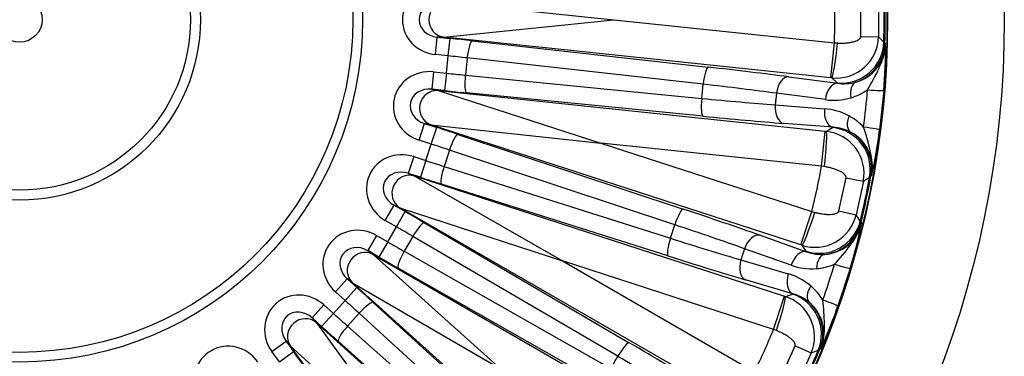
# Model space of a CAD drawing. Header units: millimetres. Extents: x 0 to 2970, y 0 to 2100.
# Tile 20 of 24: x 2102 to 2382, y 1311 to 1407. Entities that reach past the tile are written whole.
import ezdxf

# ---------------------------------------------------------------- set-up
doc = ezdxf.new("R2010")
doc.units = ezdxf.units.MM
doc.header["$LTSCALE"] = 10
doc.layers.add('CAP560B', color=7, linetype='Continuous')
doc.layers.add('Default', color=7, linetype='Continuous')

# ---------------------------------------------------------------- blocks, each defined once
blk = doc.blocks.new('SE2')
at = {"layer": 'CAP560B', "color": 7, "linetype": 'Continuous'}
for p, q in [((2222.3, 1411.87), (2270.63, 1406.9)), ((2340.92, 1402.09), (2340.92, 1411.71)), ((2345.94, 1411.81), (2345.94, 1401.99)), ((2222.3, 1401.93), (2270.63, 1406.9)), ((2270.63, 1406.9), (2333.42, 1400.3)), ((2219.93, 1396.96), (2220.46, 1401.93)), ((2220.46, 1401.93), (2224.09, 1401.55)), ((2222.3, 1401.93), (2220.46, 1401.93)), ((2332.37, 1390.37), (2222.3, 1401.93)), ((2223.57, 1396.58), (2224.09, 1401.55)), ((2230.37, 1400.87), (2297.5, 1393.38)), ((2332.37, 1390.37), (2333.42, 1400.3)), ((2333.42, 1400.3), (2334.31, 1400.26)), ((2340.92, 1402.09), (2345.94, 1401.99)), ((2347.45, 1400.52), (2347.75, 1400.17)), ((2347.75, 1400.17), (2347.93, 1399.88)), ((2223.57, 1396.58), (2219.93, 1396.96)), ((2223.05, 1391.66), (2223.57, 1396.58)), ((2228.95, 1396), (2228.44, 1391.12)), ((2296.08, 1388.51), (2228.95, 1396)), ((2219.42, 1392.05), (2218.89, 1387.08)), ((2219.42, 1392.05), (2223.05, 1391.66)), ((2223.05, 1391.66), (2222.53, 1386.69)), ((2228.44, 1391.12), (2295.66, 1384.49)), ((2320.42, 1390.62), (2334.33, 1388.79)), ((2332.67, 1390.33), (2332.37, 1390.37)), ((2334.21, 1388.9), (2332.67, 1390.33)), ((2334.33, 1388.79), (2334.21, 1388.9)), ((2218.89, 1387.08), (2220.7, 1386.69)), ((2222.53, 1386.69), (2218.89, 1387.08)), ((2220.7, 1386.69), (2330.77, 1375.12)), ((2220.7, 1386.69), (2266.94, 1371.78)), ((2296.03, 1379.42), (2228.81, 1386.05)), ((2295.66, 1384.49), (2296.08, 1388.51)), ((2347.43, 1386.72), (2346.25, 1375.56)), ((2316.91, 1385.96), (2316.56, 1382.64)), ((2330.83, 1384.13), (2316.91, 1385.96)), ((2316.56, 1382.64), (2330.55, 1381.54)), ((2215.28, 1372.6), (2216.83, 1377.35)), ((2216.83, 1377.35), (2220.31, 1376.22)), ((2218.63, 1376.97), (2216.83, 1377.35)), ((2323.89, 1342.77), (2218.63, 1376.97)), ((2218.63, 1376.97), (2266.94, 1371.78)), ((2218.76, 1371.47), (2220.31, 1376.22)), ((2333.02, 1376.26), (2319.02, 1377.36)), ((2329.72, 1365.18), (2330.77, 1375.12)), ((2330.77, 1375.12), (2331.07, 1375.09)), ((2331.07, 1375.09), (2332.87, 1376.17)), ((2332.87, 1376.17), (2333.02, 1376.26)), ((2218.76, 1371.47), (2215.28, 1372.6)), ((2226.3, 1374.25), (2290.41, 1352.97)), ((2217.23, 1366.77), (2218.76, 1371.47)), ((2223.9, 1369.78), (2222.39, 1365.11)), ((2288.01, 1348.5), (2223.9, 1369.78)), ((2266.94, 1371.78), (2326.98, 1352.27)), ((2329.72, 1365.18), (2266.94, 1371.78)), ((2213.76, 1367.9), (2212.21, 1363.14)), ((2213.76, 1367.9), (2217.23, 1366.77)), ((2217.23, 1366.77), (2215.69, 1362.02)), ((2222.39, 1365.11), (2286.76, 1344.65)), ((2330.61, 1365.05), (2329.72, 1365.18)), ((2212.21, 1363.14), (2213.9, 1362.39)), ((2215.69, 1362.02), (2212.21, 1363.14)), ((2213.9, 1362.39), (2319.16, 1328.19)), ((2213.9, 1362.39), (2256.03, 1338.2)), ((2334.7, 1352.46), (2336.7, 1361.87)), ((2336.7, 1361.87), (2341.62, 1360.93)), ((2341.62, 1360.93), (2339.58, 1351.32)), ((2343.77, 1362.33), (2343.41, 1362.06)), ((2344.01, 1362.58), (2343.77, 1362.33)), ((2286.07, 1339.62), (2221.7, 1360.08)), ((2205.67, 1349.74), (2208.17, 1354.07)), ((2208.17, 1354.07), (2211.34, 1352.24)), ((2209.85, 1353.31), (2208.17, 1354.07)), ((2305.7, 1297.98), (2209.85, 1353.31)), ((2209.85, 1353.31), (2256.03, 1338.2)), ((2334.7, 1352.46), (2339.58, 1351.32)), ((2208.84, 1347.91), (2205.67, 1349.74)), ((2208.84, 1347.91), (2211.34, 1352.24)), ((2323.89, 1342.77), (2326.98, 1352.27)), ((2326.98, 1352.27), (2327.85, 1352.04)), ((2206.36, 1343.63), (2208.84, 1347.91)), ((2216.79, 1349.06), (2275.07, 1314.92)), ((2286.76, 1344.65), (2288.01, 1348.5)), ((2340.75, 1349.57), (2340.97, 1349.17)), ((2340.97, 1349.17), (2341.09, 1348.84)), ((2203.2, 1345.45), (2200.7, 1341.13)), ((2203.2, 1345.45), (2206.36, 1343.63)), ((2213.51, 1345.19), (2211.06, 1340.94)), ((2271.79, 1311.04), (2213.51, 1345.19)), ((2312.25, 1345.5), (2325.48, 1340.82)), ((2206.36, 1343.63), (2203.87, 1339.3)), ((2307.85, 1341.68), (2306.82, 1338.5)), ((2321.08, 1336.99), (2307.85, 1341.68)), ((2324.18, 1342.68), (2323.89, 1342.77)), ((2325.39, 1340.96), (2324.18, 1342.68)), ((2200.7, 1341.13), (2202.19, 1340.04)), ((2203.87, 1339.3), (2200.7, 1341.13)), ((2202.19, 1340.04), (2298.04, 1284.7)), ((2202.19, 1340.04), (2238.37, 1307.62)), ((2211.06, 1340.94), (2269.77, 1307.54)), ((2306.82, 1338.5), (2320.28, 1334.52)), ((2325.48, 1340.82), (2325.39, 1340.96)), ((2268.06, 1302.76), (2209.34, 1336.16)), ((2256.03, 1338.2), (2310.7, 1306.63)), ((2316.07, 1318.69), (2256.03, 1338.2)), ((2337.86, 1336.08), (2334.39, 1325.4)), ((2191.51, 1329.37), (2194.86, 1333.09)), ((2194.86, 1333.09), (2197.57, 1330.64)), ((2196.35, 1332), (2194.86, 1333.09)), ((2321.59, 1328.84), (2308.13, 1332.83)), ((2194.23, 1326.93), (2197.57, 1330.64)), ((2278.6, 1257.94), (2196.35, 1332)), ((2196.35, 1332), (2238.37, 1307.62)), ((2194.23, 1326.93), (2191.51, 1329.37)), ((2316.07, 1318.69), (2319.16, 1328.19)), ((2319.16, 1328.19), (2319.44, 1328.1)), ((2319.44, 1328.1), (2321.43, 1328.78)), ((2321.43, 1328.78), (2321.59, 1328.84)), ((2188.2, 1325.7), (2184.86, 1321.98)), ((2188.2, 1325.7), (2190.92, 1323.25)), ((2190.92, 1323.25), (2194.23, 1326.93)), ((2202.25, 1326.4), (2252.16, 1280.88)), ((2184.86, 1321.98), (2186.09, 1320.61)), ((2187.58, 1319.54), (2184.86, 1321.98)), ((2190.92, 1323.25), (2187.58, 1319.54)), ((2198.24, 1323.29), (2194.96, 1319.64)), ((2248.15, 1277.77), (2198.24, 1323.29)), ((2186.09, 1320.61), (2268.34, 1246.56)), ((2186.09, 1320.61), (2214.74, 1281.37)), ((2194.96, 1319.64), (2245.44, 1274.77)), ((2316.91, 1318.37), (2316.07, 1318.69)), ((2173.43, 1312.4), (2177.47, 1315.33)), ((2177.47, 1315.33), (2179.62, 1312.37)), ((2178.71, 1313.96), (2177.47, 1315.33)), ((2243.76, 1224.42), (2178.71, 1313.96)), ((2178.71, 1313.96), (2214.74, 1281.37)), ((2242.77, 1270.45), (2192.28, 1315.33)), ((2318.29, 1305.21), (2322.2, 1314)), ((2322.2, 1314), (2326.82, 1312.05)), ((2175.58, 1309.44), (2173.43, 1312.4)), ((2175.58, 1309.44), (2179.62, 1312.37)), ((2269.77, 1307.54), (2271.79, 1311.04)), ((2326.82, 1312.05), (2322.83, 1303.08)), ((2329.21, 1312.98), (2328.8, 1312.78)), ((2329.5, 1313.17), (2329.21, 1312.98))]:
    blk.add_line(p, q, dxfattribs=at)
for radius in [280, 246.8, 246.63, 97.5, 94.73, 51.37, 48.55, 6.4]:
    blk.add_circle((2101.71, 1406.9), radius, dxfattribs=at)
for centre, radius, start, end in [((2101.71, 1406.9), 231.8, 358.3686, 1.6314), ((2101.71, 1406.9), 245.82, 358.512, 1.488), ((2101.71, 1406.9), 246.13, 358.4333, 1.5667), ((2333.93, 1402.28), 12.01, 263.9905, 358.6229), ((1663.72, 699.87), 978.98, 45.7, 45.82357), ((2336.49, 1400.15), 11.44, 285.1762, 358.6465), ((2219.13, 1398.23), 128.81, 354.8723, 0.7328), ((2336.14, 1401.18), 12.52, 261.684, 285.4928), ((2333.33, 1400.8), 16.81, 286.358, 304.44), ((2113.16, 1405.7), 230.43, 352.6693, 355.3307), ((2333.15, 1401.49), 17.52, 262.366, 286.2668), ((2329.22, 1364.08), 17.52, 61.7332, 85.634), ((2329.53, 1364.72), 16.81, 43.56, 61.6419), ((2329.81, 1363.14), 12.01, 349.3735, 84.0132), ((2332.21, 1363.77), 12.52, 62.5072, 86.316), ((2332.76, 1364.69), 11.44, 349.3595, 62.8179), ((2218.36, 1390.97), 128.81, 347.2672, 353.1277), ((2101.71, 1406.9), 231.8, 346.3686, 349.6314), ((2101.71, 1406.9), 245.82, 346.512, 349.488), ((2101.71, 1406.9), 246.13, 346.4333, 349.5667), ((1820.82, 2188.71), 977.99, 302.17637, 302.30006), ((2327.89, 1354.1), 12.01, 251.9905, 346.6229), ((1526.29, 806.39), 978.98, 33.7, 33.82357), ((2329.96, 1351.49), 11.44, 273.1762, 346.6465), ((2214.76, 1374.01), 128.81, 342.8723, 348.7328), ((2329.83, 1352.56), 12.52, 249.684, 273.4928), ((2326.97, 1353.49), 17.52, 250.366, 274.2668), ((2327, 1352.78), 16.81, 274.358, 292.44), ((2112.66, 1403.35), 230.43, 340.6693, 343.3307), ((2315.35, 1317.71), 17.52, 49.7332, 73.634), ((2315.78, 1318.27), 16.81, 31.56, 49.6419), ((2315.73, 1316.67), 12.01, 337.3735, 72.0132), ((2318.2, 1316.78), 12.52, 50.5072, 74.316), ((2318.94, 1317.58), 11.44, 337.3595, 50.8179), ((2212.5, 1367.06), 128.81, 335.2672, 341.1277), ((2101.71, 1406.9), 231.8, 334.3686, 337.6314), ((2101.71, 1406.9), 245.82, 334.512, 337.488), ((2101.71, 1406.9), 246.13, 334.4333, 337.5667), ((1989.5, 2230.03), 977.99, 290.17637, 290.30006)]:
    blk.add_arc(centre, radius, start, end, dxfattribs=at)
for centre, major_axis, ratio, start_param, end_param in [((2221.1, 1406.9), (10.54, 0), 0.948471, 1.68116, 4.602025), ((2221.1, 1406.9), (5.8, 0), 0.861931, 1.68116, 4.602025), ((2222.82, 1406.9), (0, -5), 0.948471, 3.251957, 6.172821), ((2223.96, 1400.34), (34.81, -3.66), 0.034921, 1.389437, 1.570796), ((2229.85, 1395.9), (-0.55, -4.97), 0.180363, 3.177081, 4.713544), ((2333.71, 1400.27), (-1.07, -9.94), 0.059695, 0.034969, 1.575476), ((2335.47, 1400.83), (-8.16, -8.79), 0.998311, 0.644402, 2.292297), ((2335.75, 1400.5), (-9.99, -6.65), 0.998972, 1.299831, 2.525924), ((2223.44, 1395.37), (29.84, -3.14), 0.040741, 1.389437, 1.570796), ((2218.49, 1382.08), (10.31, -2.19), 0.948471, 1.68116, 4.602025), ((2223.18, 1392.88), (29.84, -3.14), 0.040741, 4.712389, 4.893748), ((2296.98, 1388.41), (-0.55, -4.97), 0.180363, 3.177081, 4.713544), ((2287.44, 1392.54), (54.7, -5.75), 0.034921, 0.927295, 1.389437), ((2229.33, 1391.02), (0.49, 4.98), 0.180363, 1.569641, 3.106104), ((2319.89, 1385.65), (-0.65, -4.96), 0.599868, 3.185225, 4.728099), ((2333.81, 1383.82), (-0.65, -4.96), 0.599868, 3.185225, 4.728099), ((2341.04, 1384.36), (-1.41, 4.8), 0.569813, 0.053171, 1.340081), ((2218.49, 1382.08), (5.67, -1.21), 0.861931, 1.68116, 4.602025), ((2220.18, 1381.72), (-1.04, -4.89), 0.948471, 3.251957, 6.172821), ((2222.66, 1387.91), (34.81, -3.66), 0.034921, 4.712389, 4.893748), ((2286.91, 1387.57), (49.73, -5.23), 0.038413, 0.927295, 1.389437), ((2335.97, 1387.66), (11.46, -0.94), 0.017415, -0.927497, -0.026184), ((2296.56, 1384.39), (0.49, 4.98), 0.180363, 1.569641, 3.106104), ((2286.89, 1387.31), (49.73, -5.23), 0.038413, -1.389437, -0.927295), ((2319.55, 1382.33), (0.39, 4.98), 0.599868, 1.555087, 3.09796), ((2333.54, 1381.23), (0.39, 4.98), 0.599868, 1.555087, 3.09796), ((2286.36, 1382.34), (54.7, -5.75), 0.034921, -1.389437, -0.927295), ((2340.5, 1379.19), (-2.38, -4.4), 0.569813, 4.943105, 6.230014), ((2219.93, 1375.06), (-33.29, 10.82), 0.034921, 4.53103, 4.712389), ((2330.02, 1365.15), (-1.02, -9.95), 0.059695, 1.566117, 3.106624), ((2331.62, 1364.24), (6.16, -10.3), 0.998311, 0.849295, 2.49719), ((2331.97, 1364.5), (8.38, -8.59), 0.998972, 0.615668, 1.841762), ((2334.85, 1377.02), (11.41, -1.47), 0.017415, 0.026184, 0.927497), ((2224.76, 1369.5), (-1.58, -4.75), 0.180363, 3.177081, 4.713544), ((2210.77, 1358.35), (9.63, -4.29), 0.948471, 1.68116, 4.602025), ((2218.38, 1370.31), (28.53, -9.27), 0.040741, 1.389437, 1.570796), ((2217.61, 1367.93), (-28.53, 9.27), 0.040741, 1.570796, 1.752156), ((2210.77, 1358.35), (5.3, -2.36), 0.861931, 1.68116, 4.602025), ((2223.24, 1364.84), (1.51, 4.77), 0.180363, 1.569641, 3.106104), ((2212.35, 1357.64), (-2.03, -4.57), 0.948471, 3.251957, 6.172821), ((2216.07, 1363.18), (33.29, -10.82), 0.034921, 4.712389, 4.893748), ((2288.87, 1348.22), (-1.58, -4.75), 0.180363, 3.177081, 4.713544), ((2280.39, 1354.24), (52.31, -17), 0.034921, 0.927295, 1.389437), ((2210.72, 1351.18), (30.31, -17.5), 0.034921, 1.389437, 1.570796), ((2327.27, 1352.18), (-3.11, -9.5), 0.059695, 0.034969, 1.575476), ((2198.29, 1336.73), (8.53, -6.2), 0.948471, 1.68116, 4.602025), ((2208.23, 1346.85), (25.98, -15), 0.040741, 1.389437, 1.570796), ((2214.29, 1344.74), (-2.53, -4.31), 0.180363, 3.177081, 4.713544), ((2278.85, 1349.49), (47.55, -15.45), 0.038413, 0.927295, 1.389437), ((2329.1, 1352.36), (-9.81, -6.9), 0.998311, 0.644402, 2.292297), ((2329.31, 1351.98), (-11.15, -4.43), 0.998972, 1.299831, 2.525924), ((2287.62, 1344.37), (1.51, 4.77), 0.180363, 1.569641, 3.106104), ((2278.77, 1349.24), (47.55, -15.45), 0.038413, -1.389437, -0.927295), ((2310.71, 1340.75), (-1.67, -4.71), 0.599868, 3.185225, 4.728099), ((2198.29, 1336.73), (4.69, -3.41), 0.861931, 1.68116, 4.602025), ((2199.69, 1335.71), (-2.94, -4.05), 0.948471, 3.251957, 6.172821), ((2206.97, 1344.68), (25.98, -15), 0.040741, 4.712389, 4.893748), ((2323.94, 1336.06), (-1.67, -4.71), 0.599868, 3.185225, 4.728099), ((2204.48, 1340.36), (30.31, -17.5), 0.034921, 4.712389, 4.893748), ((2211.84, 1340.49), (2.47, 4.35), 0.180363, 1.569641, 3.106104), ((2277.22, 1344.48), (52.31, -17), 0.034921, -1.389437, -0.927295), ((2309.68, 1337.58), (1.42, 4.79), 0.599868, 1.555087, 3.09796), ((2331.13, 1335.1), (-0.38, 4.99), 0.569813, 0.053171, 1.340081), ((2326.85, 1339.38), (11.02, -3.3), 0.017415, -0.927497, -0.026184), ((2323.13, 1333.59), (1.42, 4.79), 0.599868, 1.555087, 3.09796), ((2196.76, 1329.73), (26.01, -23.42), 0.034921, 1.389437, 1.570796), ((2329.52, 1330.15), (-3.24, -3.81), 0.569813, 4.943105, 6.230014), ((2181.59, 1318.18), (7.05, -7.84), 0.948471, 1.68116, 4.602025), ((2316.35, 1318.6), (-3.07, -9.52), 0.059695, 1.566117, 3.106624), ((2317.73, 1317.37), (3.88, -11.35), 0.998311, 0.849295, 2.49719), ((2193.41, 1326.02), (22.29, -20.07), 0.040741, 1.389437, 1.570796), ((2198.91, 1322.69), (-3.37, -3.69), 0.180363, 3.177081, 4.713544), ((2318.12, 1317.56), (6.42, -10.14), 0.998972, 0.615668, 1.841762), ((2323.54, 1329.2), (10.85, -3.81), 0.017415, 0.026184, 0.927497), ((2181.59, 1318.18), (3.88, -4.31), 0.861931, 1.68116, 4.602025), ((2182.75, 1316.9), (-3.72, -3.35), 0.948471, 3.251957, 6.172821), ((2191.74, 1324.16), (22.29, -20.07), 0.040741, 4.712389, 4.893748), ((2188.39, 1320.44), (26.01, -23.42), 0.034921, 4.712389, 4.893748), ((2195.63, 1319.04), (3.32, 3.74), 0.180363, 1.569641, 3.106104), ((2161.4, 1303.51), (5.27, -9.13), 0.948471, 1.68116, 4.602025), ((2272.57, 1310.59), (-2.53, -4.31), 0.180363, 3.177081, 4.713544), ((2265.54, 1318.24), (47.63, -27.5), 0.034921, 0.927295, 1.389437), ((2178.63, 1311.66), (20.57, -28.32), 0.034921, 1.389437, 1.570796), ((2263.04, 1313.91), (43.3, -25), 0.038413, 0.927295, 1.389437)]:
    blk.add_ellipse(centre, major_axis=major_axis, ratio=ratio, start_param=start_param, end_param=end_param, dxfattribs=at)
for points, knots in [([(2334.31, 1400.26), (2334.43, 1400.25), (2334.65, 1400.24), (2334.99, 1400.23), (2335.33, 1400.23), (2335.67, 1400.23), (2336.11, 1400.24), (2336.64, 1400.27), (2337.41, 1400.35), (2338.27, 1400.48), (2339.16, 1400.7), (2339.88, 1400.97), (2340.36, 1401.25), (2340.65, 1401.5), (2340.79, 1401.67), (2340.87, 1401.82), (2340.91, 1401.96), (2340.92, 1402.05), (2340.92, 1402.09)], [0, 0, 0, 0, 0.045021, 0.090062, 0.13514, 0.180269, 0.225465, 0.312341, 0.397567, 0.54159, 0.67203, 0.782863, 0.872262, 0.910771, 0.943818, 0.96381, 0.982283, 1, 1, 1, 1]), ([(2342.83, 1386.94), (2344, 1388.87), (2345.11, 1390.96), (2346.57, 1394.19), (2347.02, 1395.28), (2347.69, 1397.54), (2347.9, 1398.72), (2347.93, 1399.88)], [0, 0, 0, 0, 0.5, 0.5, 0.75, 0.75, 1, 1, 1, 1]), ([(2344.01, 1362.58), (2344.22, 1363.73), (2344.26, 1364.92), (2344.07, 1367.27), (2343.86, 1368.43), (2343.11, 1371.89), (2342.45, 1374.17), (2341.71, 1376.3)], [0, 0, 0, 0, 0.25, 0.25, 0.5, 0.5, 1, 1, 1, 1]), ([(2336.7, 1361.87), (2336.7, 1361.9), (2336.71, 1361.95), (2336.71, 1362.03), (2336.7, 1362.11), (2336.69, 1362.2), (2336.66, 1362.28), (2336.63, 1362.36), (2336.58, 1362.45), (2336.53, 1362.54), (2336.47, 1362.62), (2336.36, 1362.76), (2336.19, 1362.94), (2335.94, 1363.15), (2335.63, 1363.36), (2335.15, 1363.65), (2334.44, 1364), (2333.63, 1364.31), (2332.89, 1364.54), (2332.3, 1364.7), (2331.73, 1364.84), (2331.17, 1364.95), (2330.8, 1365.01), (2330.61, 1365.05)], [0, 0, 0, 0, 0.010459, 0.02103, 0.031882, 0.043173, 0.055043, 0.067613, 0.080985, 0.095243, 0.110458, 0.126686, 0.169033, 0.21648, 0.269372, 0.32796, 0.458171, 0.601955, 0.686878, 0.773457, 0.849101, 0.924591, 1, 1, 1, 1]), ([(2327.85, 1352.04), (2327.96, 1352.01), (2328.18, 1351.95), (2328.51, 1351.87), (2328.84, 1351.8), (2329.17, 1351.73), (2329.6, 1351.65), (2330.13, 1351.57), (2330.9, 1351.49), (2331.77, 1351.44), (2332.68, 1351.47), (2333.44, 1351.58), (2333.97, 1351.75), (2334.3, 1351.94), (2334.47, 1352.08), (2334.59, 1352.21), (2334.66, 1352.33), (2334.68, 1352.42), (2334.7, 1352.46)], [0, 0, 0, 0, 0.045021, 0.090062, 0.13514, 0.180269, 0.225465, 0.312341, 0.397567, 0.54159, 0.67203, 0.782863, 0.872262, 0.910771, 0.943818, 0.96381, 0.982283, 1, 1, 1, 1]), ([(2333.41, 1337.25), (2334.95, 1338.89), (2336.48, 1340.71), (2338.58, 1343.56), (2339.24, 1344.53), (2340.37, 1346.6), (2340.82, 1347.71), (2341.09, 1348.84)], [0, 0, 0, 0, 0.5, 0.5, 0.75, 0.75, 1, 1, 1, 1]), ([(2329.5, 1313.17), (2329.95, 1314.25), (2330.23, 1315.41), (2330.54, 1317.74), (2330.57, 1318.92), (2330.55, 1322.46), (2330.38, 1324.83), (2330.1, 1327.07)], [0, 0, 0, 0, 0.25, 0.25, 0.5, 0.5, 1, 1, 1, 1]), ([(2322.2, 1314), (2322.21, 1314.03), (2322.23, 1314.07), (2322.24, 1314.15), (2322.25, 1314.23), (2322.26, 1314.32), (2322.25, 1314.41), (2322.23, 1314.49), (2322.21, 1314.59), (2322.17, 1314.68), (2322.13, 1314.78), (2322.05, 1314.94), (2321.92, 1315.15), (2321.72, 1315.41), (2321.47, 1315.68), (2321.06, 1316.06), (2320.44, 1316.55), (2319.71, 1317.02), (2319.03, 1317.4), (2318.49, 1317.68), (2317.96, 1317.93), (2317.44, 1318.16), (2317.08, 1318.3), (2316.91, 1318.37)], [0, 0, 0, 0, 0.010459, 0.02103, 0.031882, 0.043173, 0.055043, 0.067613, 0.080985, 0.095243, 0.110458, 0.126686, 0.169033, 0.21648, 0.269372, 0.32796, 0.458171, 0.601955, 0.686878, 0.773457, 0.849101, 0.924591, 1, 1, 1, 1])]:
    blk.add_open_spline(points, degree=3, knots=knots, dxfattribs=at)

msp = doc.modelspace()

# ---------------------------------------------------------------- block references
at = {"layer": 'Default'}
msp.add_blockref('SE2', (0, 0), dxfattribs=at)

doc.saveas('drawing.dxf')
